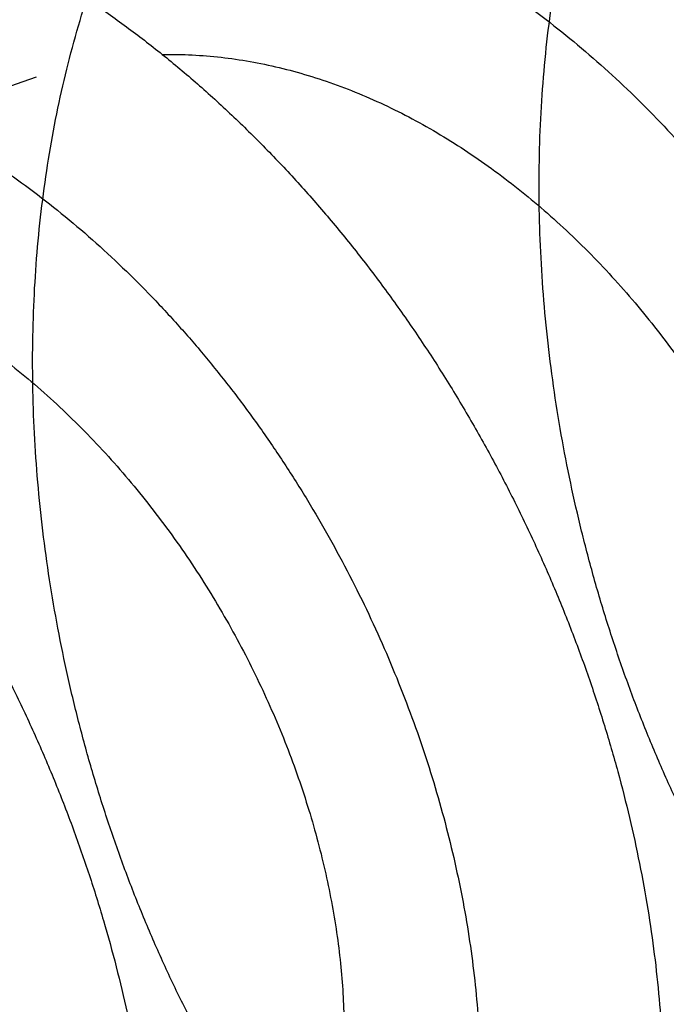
# Model space of a CAD drawing. Header units: millimetres. Extents: x 160 to 318, y 73 to 291.
# Tile 41 of 129: x 200.999 to 201.197, y 123.253 to 123.555. Entities that reach past the tile are written whole.
import ezdxf

# ---------------------------------------------------------------- set-up
doc = ezdxf.new("R2010")
doc.units = ezdxf.units.MM
doc.header["$LTSCALE"] = 30.734
doc.layers.get('0').update_dxf_attribs({"linetype": 'CONTINUOUS'})

msp = doc.modelspace()

# ---------------------------------------------------------------- linework, layer by layer
at = {"color": 7, "linetype": 'Continuous'}
msp.add_line((200.8905731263, 123.4979413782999), (201.0037102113, 123.5373778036), dxfattribs=at)
for points, knots in [([(201.2288853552, 123.710432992), (201.232071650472, 123.7099751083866), (201.2392410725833, 123.7087687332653), (201.250353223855, 123.7062957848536), (201.2622281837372, 123.702945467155), (201.2740869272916, 123.6988947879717), (201.2859002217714, 123.6941561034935), (201.2976443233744, 123.6887414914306), (201.3092903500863, 123.6826669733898), (201.3208149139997, 123.6759476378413), (201.3321898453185, 123.6686029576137), (201.3433922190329, 123.660650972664), (201.3543949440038, 123.6521143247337), (201.3651756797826, 123.6430139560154), (201.3757087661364, 123.6333753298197), (201.385972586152, 123.623222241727), (201.3959432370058, 123.6125825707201), (201.4055999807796, 123.60148291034), (201.4149209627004, 123.5899530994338), (201.4238864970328, 123.5780224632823), (201.4324770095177, 123.5657223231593), (201.4406740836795, 123.5530846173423), (201.4484605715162, 123.5401417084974), (201.4558196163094, 123.5269278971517), (201.4627365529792, 123.5134762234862), (201.4691963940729, 123.4998229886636), (201.4751869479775, 123.4860016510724), (201.48069539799, 123.4720500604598), (201.4857120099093, 123.4580018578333), (201.49022639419, 123.4438959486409), (201.4942312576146, 123.4297659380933), (201.4977188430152, 123.4156512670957), (201.500684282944, 123.4015852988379), (201.5031226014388, 123.3876074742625), (201.5050313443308, 123.3737507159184), (201.5064084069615, 123.360053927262), (201.5072537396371, 123.3465493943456), (201.5075681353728, 123.3332749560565), (201.5073539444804, 123.3202620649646), (201.5066148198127, 123.3075469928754), (201.5053555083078, 123.295160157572), (201.5035824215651, 123.2831358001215), (201.50130269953, 123.2715030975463), (201.49852534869, 123.2602938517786), (201.4952598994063, 123.2495357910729), (201.4915177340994, 123.2392579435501), (201.4873107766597, 123.2294863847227), (201.4826525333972, 123.2202471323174), (201.4775573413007, 123.211564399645), (201.472040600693, 123.2034610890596), (201.466119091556, 123.1959592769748), (201.4598099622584, 123.1890787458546), (201.4531324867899, 123.1828390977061), (201.4461055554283, 123.1772569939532), (201.4387509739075, 123.1723490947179), (201.4310893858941, 123.1681287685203), (201.4231450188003, 123.1646091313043), (201.4149401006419, 123.1617999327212), (201.4065008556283, 123.1597101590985), (201.3978506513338, 123.1583456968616), (201.3890170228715, 123.1577111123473), (201.3800239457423, 123.1578084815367), (201.3708996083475, 123.1586380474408), (201.3616682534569, 123.1601983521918), (201.3523582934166, 123.1624856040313), (201.3429941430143, 123.1654950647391), (201.3336041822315, 123.1692191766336), (201.3242130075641, 123.1736500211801), (201.3148487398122, 123.1787764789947), (201.3055361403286, 123.1845874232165), (201.2963027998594, 123.1910683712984), (201.2871735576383, 123.1982049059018), (201.2781751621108, 123.2059794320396), (201.2693323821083, 123.2143741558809), (201.2606708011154, 123.2233686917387), (201.2522149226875, 123.2329418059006), (201.2439888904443, 123.2430706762), (201.236016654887, 123.2537306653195), (201.2283207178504, 123.2648968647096), (201.2209241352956, 123.2765413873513), (201.2138476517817, 123.2886375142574), (201.2071130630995, 123.3011543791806), (201.2007392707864, 123.3140636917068), (201.194746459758, 123.3273319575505), (201.1891516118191, 123.3409295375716), (201.1839729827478, 123.3548207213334), (201.1792255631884, 123.3689747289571), (201.1749254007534, 123.3833540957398), (201.1710854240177, 123.3979270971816), (201.1677192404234, 123.4126550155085), (201.1648376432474, 123.4275053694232), (201.162451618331, 123.4424387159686), (201.1605697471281, 123.4574220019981), (201.1592002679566, 123.4724156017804), (201.1583494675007, 123.4873860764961), (201.1580227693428, 123.5022941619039), (201.1582240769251, 123.5171062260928), (201.1589559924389, 123.531783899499), (201.1602199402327, 123.5462935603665), (201.1620157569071, 123.5605982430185), (201.1643422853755, 123.5746645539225), (201.167196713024, 123.5884574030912), (201.1705751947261, 123.6019438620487), (201.1744724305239, 123.6150911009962), (201.1788817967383, 123.6278669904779), (201.1837956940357, 123.6402412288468), (201.1892046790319, 123.6521829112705), (201.1950990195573, 123.6636643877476), (201.2014664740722, 123.6746564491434), (201.2082953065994, 123.6851341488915), (201.2155705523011, 123.6950704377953), (201.223278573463, 123.7044431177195), (201.2314017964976, 123.7132277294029), (201.2399247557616, 123.721404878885), (201.2488274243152, 123.7289530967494), (201.2580925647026, 123.7358558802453), (201.2676979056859, 123.7420951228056), (201.2776245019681, 123.7476573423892), (201.2878481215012, 123.7525281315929), (201.2983482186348, 123.7566971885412), (201.3090989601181, 123.7601540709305), (201.320078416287, 123.7628918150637), (201.3312593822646, 123.7649040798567), (201.3407077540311, 123.7659714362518), (201.346415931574, 123.766338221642), (201.3483280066, 123.7664305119)], [0, 0, 0, 0, 0.0096570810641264, 0.0218014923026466, 0.0341334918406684, 0.0466539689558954, 0.0593781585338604, 0.0723014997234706, 0.085434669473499, 0.0987682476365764, 0.1123082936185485, 0.1260413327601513, 0.1399688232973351, 0.1540741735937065, 0.1683542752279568, 0.1827904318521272, 0.1973749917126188, 0.2120881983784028, 0.2269178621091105, 0.2418442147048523, 0.2568505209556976, 0.2719179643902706, 0.2870254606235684, 0.302155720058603, 0.3172840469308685, 0.3323947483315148, 0.3474604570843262, 0.3624670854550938, 0.3773855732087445, 0.3922034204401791, 0.4068908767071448, 0.4214370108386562, 0.4358124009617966, 0.4500076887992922, 0.463994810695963, 0.4777660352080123, 0.4912956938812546, 0.5045778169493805, 0.5175901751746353, 0.5303288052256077, 0.542775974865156, 0.5549301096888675, 0.5667790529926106, 0.5783241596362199, 0.589559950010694, 0.6004914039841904, 0.6111208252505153, 0.621457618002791, 0.6315128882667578, 0.641301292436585, 0.6508433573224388, 0.6601598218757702, 0.6692804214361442, 0.6782321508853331, 0.6870528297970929, 0.6957746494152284, 0.7044411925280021, 0.7130873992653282, 0.7217591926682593, 0.7304908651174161, 0.7393268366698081, 0.7482973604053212, 0.7574420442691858, 0.7667846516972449, 0.7763578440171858, 0.7861777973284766, 0.796269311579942, 0.8066410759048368, 0.8173099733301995, 0.8282780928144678, 0.8395547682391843, 0.8511367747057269, 0.8630263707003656, 0.8752164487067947, 0.8877026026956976, 0.9004752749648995, 0.9135237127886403, 0.9268371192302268, 0.9403990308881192, 0.9541980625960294, 0.9682129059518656, 0.9824319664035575, 0.9968300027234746, 1.011395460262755, 1.026100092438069, 1.04093253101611, 1.055862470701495, 1.070878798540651, 1.085950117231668, 1.101065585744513, 1.116193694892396, 1.13132386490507, 1.146425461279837, 1.16148815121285, 1.176483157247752, 1.191400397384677, 1.206213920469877, 1.220913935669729, 1.235478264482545, 1.249897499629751, 1.264154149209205, 1.278239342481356, 1.292141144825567, 1.305851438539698, 1.319364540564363, 1.332673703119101, 1.345779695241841, 1.358678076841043, 1.371375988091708, 1.383872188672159, 1.396180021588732, 1.408302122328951, 1.420257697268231, 1.432053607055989, 1.443714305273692, 1.455250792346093, 1.466691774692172, 1.478051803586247, 1.489362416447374, 1.50064064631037, 1.511919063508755, 1.523215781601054, 1.53456239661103, 1.545976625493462, 1.55171952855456, 1.55171952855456, 1.55171952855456, 1.55171952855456]), ([(201.3296350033, 123.1711329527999), (201.3281654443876, 123.1681951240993), (201.3250377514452, 123.1623767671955), (201.3198370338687, 123.1540275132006), (201.3141560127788, 123.1461618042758), (201.3080776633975, 123.13890656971), (201.301618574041, 123.1322798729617), (201.2947992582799, 123.1263015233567), (201.2876383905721, 123.1209870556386), (201.2801586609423, 123.1163527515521), (201.2723808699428, 123.1124111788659), (201.2643296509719, 123.1091746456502), (201.2560277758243, 123.1066522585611), (201.2475012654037, 123.1048519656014), (201.2387744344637, 123.1037790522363), (201.2298739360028, 123.1034370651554), (201.2208251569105, 123.1038274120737), (201.2116547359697, 123.1049495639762), (201.2023888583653, 123.1068011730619), (201.1930537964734, 123.1093780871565), (201.18367639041, 123.1126742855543), (201.174282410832, 123.1166823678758), (201.1648992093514, 123.1213926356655), (201.1555520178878, 123.1267946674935), (201.1462684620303, 123.1328750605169), (201.137073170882, 123.1396205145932), (201.127993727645, 123.1470139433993), (201.1190540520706, 123.1550392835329), (201.1102813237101, 123.1636758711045), (201.1016986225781, 123.1729049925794), (201.0933323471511, 123.1827026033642), (201.085204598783, 123.1930474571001), (201.077340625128, 123.2039124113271), (201.0697614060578, 123.2152738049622), (201.0624906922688, 123.2271017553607), (201.0555481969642, 123.2393703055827), (201.0489558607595, 123.2520472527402), (201.0427319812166, 123.2651044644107), (201.0368964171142, 123.2785078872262), (201.0314658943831, 123.2922273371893), (201.0264579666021, 123.3062274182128), (201.0218876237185, 123.3204760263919), (201.0177699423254, 123.3349369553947), (201.0141180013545, 123.3495763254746), (201.0109442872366, 123.3643576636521), (201.0082597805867, 123.3792454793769), (201.0060743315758, 123.3942035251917), (201.0043966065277, 123.4091949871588), (201.0032338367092, 123.4241842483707), (201.0025921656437, 123.439133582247), (201.0024762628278, 123.4540082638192), (201.0028895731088, 123.4687701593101), (201.003834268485, 123.4833856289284), (201.0053109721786, 123.4978166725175), (201.0073194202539, 123.5120309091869), (201.0098573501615, 123.5259910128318), (201.0129221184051, 123.5396660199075), (201.0165085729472, 123.5530198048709), (201.0206117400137, 123.5660229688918), (201.0252236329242, 123.578641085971), (201.0303369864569, 123.590846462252), (201.0359410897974, 123.6026068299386), (201.0420264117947, 123.6138963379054), (201.0485796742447, 123.6246852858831), (201.0555890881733, 123.6349498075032), (201.0630390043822, 123.6446631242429), (201.0709153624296, 123.6538035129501), (201.0792003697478, 123.6623474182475), (201.0878776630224, 123.6702754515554), (201.0969275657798, 123.6775675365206), (201.1063313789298, 123.6842068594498), (201.116067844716, 123.6901770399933), (201.1261159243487, 123.6954641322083), (201.1364531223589, 123.7000556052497), (201.1470561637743, 123.7039407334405), (201.1579016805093, 123.7071108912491), (201.1689644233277, 123.7095589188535), (201.1802204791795, 123.7112800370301), (201.1916430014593, 123.7122709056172), (201.2032077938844, 123.7125304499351), (201.2148868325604, 123.7120592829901), (201.2266558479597, 123.7108598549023), (201.2384860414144, 123.7089367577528), (201.2503532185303, 123.7062957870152), (201.2622281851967, 123.7029454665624), (201.274086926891, 123.6988947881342), (201.2859002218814, 123.6941561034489), (201.2976443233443, 123.6887414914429), (201.3092903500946, 123.6826669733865), (201.3208149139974, 123.6759476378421), (201.3321898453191, 123.6686029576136), (201.3433922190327, 123.660650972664), (201.3543949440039, 123.6521143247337), (201.3651756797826, 123.6430139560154), (201.3757087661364, 123.6333753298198), (201.3859725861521, 123.623222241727), (201.3959432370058, 123.6125825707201), (201.4055999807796, 123.60148291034), (201.4149209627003, 123.5899530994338), (201.4238864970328, 123.5780224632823), (201.4324770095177, 123.5657223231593), (201.4406740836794, 123.5530846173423), (201.4484605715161, 123.5401417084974), (201.4558196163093, 123.5269278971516), (201.4627365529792, 123.5134762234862), (201.4691963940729, 123.4998229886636), (201.4751869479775, 123.4860016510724), (201.48069539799, 123.4720500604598), (201.4857120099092, 123.4580018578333), (201.4902263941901, 123.4438959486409), (201.4942312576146, 123.4297659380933), (201.4977188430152, 123.4156512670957), (201.500684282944, 123.4015852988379), (201.5031226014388, 123.3876074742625), (201.5050313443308, 123.3737507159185), (201.5064084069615, 123.360053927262), (201.5072537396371, 123.3465493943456), (201.5075681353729, 123.3332749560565), (201.5073539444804, 123.3202620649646), (201.5066148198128, 123.3075469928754), (201.5053555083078, 123.295160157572), (201.503582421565, 123.2831358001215), (201.5013026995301, 123.2715030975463), (201.49852534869, 123.2602938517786), (201.4952598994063, 123.2495357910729), (201.4915177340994, 123.2392579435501), (201.4873107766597, 123.2294863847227), (201.4826525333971, 123.2202471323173), (201.4775573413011, 123.2115643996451), (201.4720406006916, 123.2034610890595), (201.466119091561, 123.1959592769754), (201.4598099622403, 123.1890787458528), (201.4531324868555, 123.1828390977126), (201.44610555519, 123.1772569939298), (201.4387509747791, 123.1723490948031), (201.4310893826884, 123.1681287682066), (201.4231450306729, 123.1646091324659), (201.4149400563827, 123.1617999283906), (201.4065010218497, 123.1597101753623), (201.3993112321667, 123.1585761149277), (201.3949504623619, 123.1581690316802), (201.3934863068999, 123.1580630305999)], [0, 0, 0, 0, 0.0098546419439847, 0.0198028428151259, 0.0294884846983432, 0.0389388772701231, 0.0481720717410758, 0.0572226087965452, 0.0661164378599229, 0.0748941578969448, 0.0835881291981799, 0.0922425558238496, 0.1008934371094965, 0.109585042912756, 0.1183535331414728, 0.1272393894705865, 0.1362757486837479, 0.1454960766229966, 0.1549284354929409, 0.164597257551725, 0.1745247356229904, 0.1847257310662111, 0.1952165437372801, 0.2060029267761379, 0.2170958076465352, 0.2284927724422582, 0.240200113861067, 0.2522083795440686, 0.2645199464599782, 0.2771194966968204, 0.2900060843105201, 0.3031596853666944, 0.3165764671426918, 0.3302328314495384, 0.3441223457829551, 0.3582189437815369, 0.3725137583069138, 0.3869793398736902, 0.4016044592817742, 0.4163613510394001, 0.4312364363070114, 0.446202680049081, 0.4612441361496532, 0.4763355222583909, 0.4914585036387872, 0.5065905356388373, 0.5217109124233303, 0.5368006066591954, 0.5518370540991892, 0.5668049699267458, 0.5816808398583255, 0.5964531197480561, 0.6110983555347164, 0.6256087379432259, 0.6399619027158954, 0.6541537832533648, 0.6681641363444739, 0.6819926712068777, 0.6956222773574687, 0.7090564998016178, 0.7222823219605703, 0.7353071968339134, 0.7481230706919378, 0.76074134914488, 0.7731596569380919, 0.7853932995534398, 0.7974460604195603, 0.809336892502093, 0.8210758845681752, 0.8326850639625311, 0.8441805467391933, 0.855586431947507, 0.8669241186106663, 0.8782183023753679, 0.8894944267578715, 0.900776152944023, 0.912091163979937, 0.923460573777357, 0.9349122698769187, 0.9464634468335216, 0.9581404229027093, 0.9699554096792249, 0.9819317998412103, 0.9940762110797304, 1.006408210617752, 1.018928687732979, 1.031652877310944, 1.044576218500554, 1.057709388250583, 1.07104296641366, 1.084583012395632, 1.098316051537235, 1.112243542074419, 1.12634889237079, 1.140628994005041, 1.155065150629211, 1.169649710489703, 1.184362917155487, 1.199192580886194, 1.214118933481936, 1.229125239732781, 1.244192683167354, 1.259300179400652, 1.274430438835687, 1.289558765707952, 1.304669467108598, 1.31973517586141, 1.334741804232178, 1.349660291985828, 1.364478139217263, 1.379165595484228, 1.39371172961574, 1.40808711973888, 1.422282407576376, 1.436269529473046, 1.450040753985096, 1.463570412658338, 1.476852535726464, 1.489864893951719, 1.502603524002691, 1.51505069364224, 1.527204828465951, 1.539053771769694, 1.550598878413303, 1.561834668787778, 1.572766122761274, 1.583395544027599, 1.593732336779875, 1.603787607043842, 1.613576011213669, 1.623118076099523, 1.632434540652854, 1.641555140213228, 1.650506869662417, 1.659327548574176, 1.668049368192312, 1.676715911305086, 1.685362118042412, 1.694033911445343, 1.7027655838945, 1.707169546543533, 1.707169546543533, 1.707169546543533, 1.707169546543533]), ([(201.0733234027, 123.6562076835), (201.0741314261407, 123.6560915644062), (201.0789087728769, 123.6553753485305), (201.0876664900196, 123.653741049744), (201.0995399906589, 123.6508152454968), (201.1114115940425, 123.6471835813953), (201.1232554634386, 123.6428561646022), (201.1350442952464, 123.6378454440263), (201.1467522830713, 123.6321649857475), (201.1583530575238, 123.6258303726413), (201.1698206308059, 123.6188587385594), (201.1811299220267, 123.6112684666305), (201.192255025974, 123.6030802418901), (201.2031723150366, 123.5943149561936), (201.2138563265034, 123.5849967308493), (201.224284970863, 123.5751487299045), (201.2344336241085, 123.5647982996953), (201.2442818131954, 123.5539706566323), (201.2538061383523, 123.5426960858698), (201.2629878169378, 123.5310016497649), (201.2718050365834, 123.5189202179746), (201.2802407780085, 123.5064805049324), (201.2882751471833, 123.4937175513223), (201.295892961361, 123.4806615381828), (201.3030765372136, 123.4673492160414), (201.3098126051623, 123.4538120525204), (201.3160859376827, 123.4400880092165), (201.3218852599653, 123.4262096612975), (201.3271979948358, 123.4122156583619), (201.3320149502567, 123.3981395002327), (201.3363263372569, 123.3840199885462), (201.3401251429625, 123.369891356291), (201.3434044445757, 123.3557920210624), (201.3461595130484, 123.3417567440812), (201.3483863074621, 123.3278230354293), (201.3500824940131, 123.3140259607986), (201.3512468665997, 123.3004016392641), (201.3518796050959, 123.2869851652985), (201.3519822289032, 123.2738108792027), (201.351557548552, 123.2609135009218), (201.3506096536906, 123.2483253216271), (201.349144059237, 123.2360802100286), (201.3471672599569, 123.2242082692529), (201.344687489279, 123.212742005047), (201.3417134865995, 123.2017092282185), (201.3382561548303, 123.1911406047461), (201.3343263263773, 123.1810615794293), (201.329937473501, 123.1715005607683), (201.3251023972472, 123.162480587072), (201.3198370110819, 123.1540274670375), (201.3141560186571, 123.1461618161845), (201.3080776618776, 123.1389065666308), (201.3016185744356, 123.1322798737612), (201.2947992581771, 123.1263015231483), (201.287638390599, 123.1209870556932), (201.2801586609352, 123.1163527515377), (201.2723808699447, 123.1124111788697), (201.2643296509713, 123.1091746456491), (201.2560277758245, 123.1066522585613), (201.2475012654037, 123.1048519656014), (201.2387744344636, 123.1037790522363), (201.2298739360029, 123.1034370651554), (201.2208251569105, 123.1038274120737), (201.2116547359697, 123.1049495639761), (201.2023888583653, 123.1068011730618), (201.1930537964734, 123.1093780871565), (201.18367639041, 123.1126742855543), (201.174282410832, 123.1166823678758), (201.1648992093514, 123.1213926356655), (201.1555520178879, 123.1267946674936), (201.1462684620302, 123.1328750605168), (201.137073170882, 123.1396205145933), (201.127993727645, 123.1470139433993), (201.1190540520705, 123.1550392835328), (201.1102813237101, 123.1636758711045), (201.1016986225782, 123.1729049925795), (201.0933323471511, 123.1827026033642), (201.0852045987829, 123.1930474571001), (201.077340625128, 123.2039124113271), (201.0697614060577, 123.2152738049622), (201.0624906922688, 123.2271017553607), (201.0555481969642, 123.2393703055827), (201.0489558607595, 123.2520472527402), (201.0427319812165, 123.2651044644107), (201.0368964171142, 123.2785078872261), (201.0314658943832, 123.2922273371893), (201.0264579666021, 123.3062274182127), (201.0218876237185, 123.3204760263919), (201.0177699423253, 123.3349369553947), (201.0141180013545, 123.3495763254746), (201.0109442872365, 123.3643576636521), (201.0082597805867, 123.3792454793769), (201.0060743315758, 123.3942035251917), (201.0043966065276, 123.4091949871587), (201.0032338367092, 123.4241842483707), (201.0025921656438, 123.439133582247), (201.0024762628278, 123.4540082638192), (201.0028895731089, 123.4687701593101), (201.0038342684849, 123.4833856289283), (201.0053109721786, 123.4978166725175), (201.0073194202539, 123.5120309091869), (201.0098573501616, 123.5259910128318), (201.0129221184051, 123.5396660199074), (201.0165085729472, 123.5530198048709), (201.0206117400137, 123.5660229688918), (201.0252236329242, 123.578641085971), (201.0303369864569, 123.590846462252), (201.0359410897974, 123.6026068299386), (201.0420264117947, 123.6138963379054), (201.0485796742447, 123.6246852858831), (201.0555890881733, 123.6349498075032), (201.0630390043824, 123.644663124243), (201.0709153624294, 123.65380351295), (201.0792003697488, 123.6623474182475), (201.0878776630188, 123.6702754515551), (201.0969275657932, 123.677567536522), (201.1063313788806, 123.6842068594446), (201.1160678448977, 123.6901770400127), (201.1261159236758, 123.6954641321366), (201.1364531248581, 123.700055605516), (201.1470561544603, 123.703940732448), (201.1579017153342, 123.70711089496), (201.1689642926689, 123.7095589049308), (201.1783293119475, 123.7109908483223), (201.1839949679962, 123.711575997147), (201.185892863, 123.7117411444)], [0, 0, 0, 0, 0.0024489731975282, 0.0144920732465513, 0.0267094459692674, 0.0391165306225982, 0.0517175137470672, 0.0645211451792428, 0.0775286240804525, 0.0907416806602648, 0.1041592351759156, 0.1177760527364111, 0.131589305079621, 0.1455873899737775, 0.1597659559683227, 0.1741078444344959, 0.1886073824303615, 0.2032427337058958, 0.2180070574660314, 0.2328747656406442, 0.2478379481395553, 0.262868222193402, 0.2779566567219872, 0.2930730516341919, 0.308207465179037, 0.3233288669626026, 0.3384262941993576, 0.3534688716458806, 0.3684446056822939, 0.3833237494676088, 0.3980932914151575, 0.4127255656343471, 0.4272066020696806, 0.4415117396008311, 0.4556261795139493, 0.4695291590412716, 0.4832052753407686, 0.4966384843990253, 0.5098132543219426, 0.52271879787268, 0.535340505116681, 0.547673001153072, 0.5597038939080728, 0.5714334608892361, 0.5828528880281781, 0.5939684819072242, 0.6047763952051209, 0.6152894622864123, 0.6255101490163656, 0.6354583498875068, 0.6451439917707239, 0.6545943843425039, 0.6638275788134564, 0.6728781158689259, 0.6817719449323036, 0.6905496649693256, 0.6992436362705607, 0.7078980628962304, 0.7165489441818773, 0.7252405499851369, 0.7340090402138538, 0.7428948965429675, 0.7519312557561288, 0.7611515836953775, 0.7705839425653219, 0.7802527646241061, 0.7901802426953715, 0.800381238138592, 0.810872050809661, 0.8216584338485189, 0.8327513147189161, 0.8441482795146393, 0.8558556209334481, 0.8678638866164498, 0.8801754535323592, 0.8927750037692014, 0.9056615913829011, 0.9188151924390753, 0.9322319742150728, 0.9458883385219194, 0.9597778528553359, 0.9738744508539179, 0.9881692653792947, 1.002634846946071, 1.017259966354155, 1.032016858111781, 1.046891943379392, 1.061858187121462, 1.076899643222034, 1.091991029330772, 1.107114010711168, 1.122246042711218, 1.137366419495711, 1.152456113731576, 1.16749256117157, 1.182460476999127, 1.197336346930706, 1.212108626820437, 1.226753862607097, 1.241264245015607, 1.255617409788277, 1.269809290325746, 1.283819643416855, 1.297648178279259, 1.31127778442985, 1.324712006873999, 1.337937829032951, 1.350962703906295, 1.363778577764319, 1.376396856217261, 1.388815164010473, 1.401048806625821, 1.413101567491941, 1.424992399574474, 1.436731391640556, 1.448340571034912, 1.459836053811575, 1.471241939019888, 1.482579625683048, 1.493873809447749, 1.505149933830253, 1.516431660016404, 1.527746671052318, 1.539116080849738, 1.544831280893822, 1.544831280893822, 1.544831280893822, 1.544831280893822]), ([(201.0178803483, 123.6559833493), (201.0216319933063, 123.6565829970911), (201.0292077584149, 123.6575390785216), (201.0406893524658, 123.658237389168), (201.052303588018, 123.6582044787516), (201.0640213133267, 123.6574416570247), (201.075818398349, 123.6559520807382), (201.0876662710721, 123.6537410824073), (201.0995400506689, 123.6508152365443), (201.111411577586, 123.6471835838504), (201.1232554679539, 123.6428561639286), (201.1350442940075, 123.6378454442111), (201.1467522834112, 123.6321649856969), (201.1583530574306, 123.6258303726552), (201.1698206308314, 123.6188587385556), (201.1811299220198, 123.6112684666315), (201.1922550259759, 123.6030802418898), (201.2031723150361, 123.5943149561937), (201.2138563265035, 123.5849967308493), (201.2242849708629, 123.5751487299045), (201.2344336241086, 123.5647982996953), (201.2442818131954, 123.5539706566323), (201.2538061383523, 123.5426960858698), (201.2629878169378, 123.5310016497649), (201.2718050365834, 123.5189202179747), (201.2802407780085, 123.5064805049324), (201.2882751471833, 123.4937175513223), (201.295892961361, 123.4806615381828), (201.3030765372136, 123.4673492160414), (201.3098126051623, 123.4538120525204), (201.3160859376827, 123.4400880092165), (201.3218852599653, 123.4262096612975), (201.3271979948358, 123.4122156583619), (201.3320149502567, 123.3981395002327), (201.3363263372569, 123.3840199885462), (201.3401251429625, 123.369891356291), (201.3434044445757, 123.3557920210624), (201.3461595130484, 123.3417567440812), (201.3483863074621, 123.3278230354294), (201.3500824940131, 123.3140259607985), (201.3512468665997, 123.3004016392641), (201.3518796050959, 123.2869851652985), (201.3519822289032, 123.2738108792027), (201.351557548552, 123.2609135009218), (201.3506096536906, 123.2483253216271), (201.349144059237, 123.2360802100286), (201.3471672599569, 123.2242082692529), (201.344687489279, 123.212742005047), (201.3417134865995, 123.2017092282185), (201.3382561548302, 123.1911406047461), (201.3343263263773, 123.1810615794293), (201.3299374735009, 123.1715005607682), (201.3251023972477, 123.162480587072), (201.3198370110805, 123.1540274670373), (201.3141560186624, 123.1461618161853), (201.3080776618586, 123.138906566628), (201.3016185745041, 123.1322798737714), (201.2947992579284, 123.1263015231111), (201.2876383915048, 123.1209870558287), (201.2801586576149, 123.1163527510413), (201.2723808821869, 123.1124111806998), (201.2643296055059, 123.1091746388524), (201.2560279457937, 123.1066522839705), (201.2489360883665, 123.1051549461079), (201.2446250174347, 123.1045302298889), (201.2431783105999, 123.1043516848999)], [0, 0, 0, 0, 0.011397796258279, 0.0228883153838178, 0.0344859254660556, 0.0462173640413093, 0.0580938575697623, 0.0701369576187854, 0.0823543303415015, 0.0947614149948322, 0.1073623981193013, 0.1201660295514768, 0.1331735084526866, 0.1463865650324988, 0.1598041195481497, 0.1734209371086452, 0.1872341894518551, 0.2012322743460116, 0.2154108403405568, 0.22975272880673, 0.2442522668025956, 0.2588876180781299, 0.2736519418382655, 0.2885196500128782, 0.3034828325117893, 0.3185131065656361, 0.3336015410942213, 0.348717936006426, 0.3638523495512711, 0.3789737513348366, 0.3940711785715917, 0.4091137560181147, 0.424089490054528, 0.4389686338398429, 0.4537381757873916, 0.4683704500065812, 0.4828514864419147, 0.4971566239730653, 0.5112710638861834, 0.5251740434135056, 0.5388501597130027, 0.5522833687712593, 0.5654581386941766, 0.578363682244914, 0.590985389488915, 0.6033178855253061, 0.6153487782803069, 0.6270783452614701, 0.6384977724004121, 0.6496133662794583, 0.6604212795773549, 0.6709343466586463, 0.6811550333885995, 0.6911032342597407, 0.700788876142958, 0.7102392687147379, 0.7194724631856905, 0.72852300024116, 0.7374168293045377, 0.7461945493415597, 0.7548885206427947, 0.7635429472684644, 0.7721938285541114, 0.780885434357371, 0.7852584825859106, 0.7852584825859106, 0.7852584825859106, 0.7852584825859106]), ([(201.1724986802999, 123.6556752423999), (201.1741942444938, 123.6558600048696), (201.1793108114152, 123.6563313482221), (201.1879147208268, 123.6566944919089), (201.1983255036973, 123.6564591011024), (201.2088221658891, 123.6555556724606), (201.2193770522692, 123.6539883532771), (201.229966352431, 123.6517627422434), (201.2405628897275, 123.6488868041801), (201.2511423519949, 123.645369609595), (201.2616781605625, 123.6412226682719), (201.2721457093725, 123.6364585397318), (201.2825193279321, 123.6310919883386), (201.2927742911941, 123.6251390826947), (201.3028861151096, 123.6186175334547), (201.3128302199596, 123.6115468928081), (201.3225835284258, 123.6039475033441), (201.3321219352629, 123.5958422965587), (201.3414239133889, 123.5872539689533), (201.3504662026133, 123.5782086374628), (201.3592289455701, 123.5687310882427), (201.3676900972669, 123.5588503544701), (201.3758315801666, 123.5485930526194), (201.3836329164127, 123.537990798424), (201.3910779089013, 123.5270717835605), (201.398147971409, 123.5158698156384), (201.4048288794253, 123.5044144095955), (201.4111042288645, 123.4927411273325), (201.4169618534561, 123.480880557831), (201.4223877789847, 123.468869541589), (201.4273719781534, 123.4567394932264), (201.4319031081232, 123.4445280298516), (201.4359733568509, 123.4322671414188), (201.4395741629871, 123.4199947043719), (201.4427000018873, 123.4077430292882), (201.4453451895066, 123.3955497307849), (201.4475065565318, 123.3834471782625), (201.4491813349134, 123.3714722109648), (201.4503687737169, 123.3596569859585), (201.451069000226, 123.3480370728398), (201.4512837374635, 123.3366441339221), (201.4510159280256, 123.3255120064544), (201.4502698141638, 123.3146715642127), (201.4490510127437, 123.3041544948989), (201.4473663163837, 123.2939905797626), (201.4452238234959, 123.2842090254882), (201.4426328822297, 123.2748381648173), (201.4396038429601, 123.265904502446), (201.4361485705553, 123.2574345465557), (201.4322794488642, 123.2494520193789), (201.4280107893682, 123.2419812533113), (201.4233568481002, 123.2350431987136), (201.4183343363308, 123.2286597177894), (201.4129593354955, 123.2228490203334), (201.4072509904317, 123.2176302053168), (201.4012272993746, 123.2130186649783), (201.3949099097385, 123.2090302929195), (201.3883188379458, 123.2056773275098), (201.3814780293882, 123.2029717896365), (201.3744095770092, 123.2009222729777), (201.3683651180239, 123.1997700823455), (201.3646910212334, 123.1993295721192), (201.3634574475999, 123.1992099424)], [0, 0, 0, 0, 0.0051168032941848, 0.0154119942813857, 0.0258147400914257, 0.0363362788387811, 0.0469977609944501, 0.0578070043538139, 0.0687795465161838, 0.0799196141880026, 0.0912365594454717, 0.1027312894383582, 0.1144066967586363, 0.126260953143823, 0.1382904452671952, 0.1504912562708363, 0.1628536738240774, 0.1753720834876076, 0.1880313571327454, 0.2008244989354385, 0.2137317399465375, 0.226744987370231, 0.2398406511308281, 0.2530097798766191, 0.2662258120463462, 0.2794791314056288, 0.2927410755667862, 0.3060015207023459, 0.3192305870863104, 0.3324177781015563, 0.3455328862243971, 0.3585651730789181, 0.3714849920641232, 0.3842815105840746, 0.3969265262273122, 0.4094092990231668, 0.4217039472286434, 0.4338000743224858, 0.4456749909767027, 0.4573189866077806, 0.4687134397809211, 0.4798497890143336, 0.4907143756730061, 0.5013004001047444, 0.5116000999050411, 0.521609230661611, 0.5313268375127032, 0.54075243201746, 0.5498925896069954, 0.558752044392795, 0.5673455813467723, 0.5756845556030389, 0.5837925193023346, 0.5916884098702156, 0.5994045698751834, 0.606967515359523, 0.6144172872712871, 0.621786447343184, 0.6291200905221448, 0.6364536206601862, 0.6438332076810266, 0.6475512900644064, 0.6475512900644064, 0.6475512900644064, 0.6475512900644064]), ([(200.8556163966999, 123.6005511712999), (200.8593281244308, 123.6012960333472), (200.8668282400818, 123.6025440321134), (200.8782192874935, 123.6036810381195), (200.8897577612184, 123.6040868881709), (200.9014160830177, 123.6037617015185), (200.9131692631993, 123.602707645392), (200.924989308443, 123.6009288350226), (200.9368513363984, 123.5984308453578), (200.9487267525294, 123.5952216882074), (200.9605910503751, 123.5913101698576), (200.9724153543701, 123.5867081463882), (200.984175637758, 123.5814274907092), (200.9958431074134, 123.575483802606), (201.0073943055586, 123.5688918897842), (201.0188008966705, 123.5616709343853), (201.0300400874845, 123.5538385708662), (201.0410843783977, 123.5454173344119), (201.0519117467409, 123.536427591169), (201.0624958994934, 123.5268949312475), (201.0728157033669, 123.5168423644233), (201.0828464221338, 123.5062981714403), (201.0925679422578, 123.4952879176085), (201.101957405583, 123.4838421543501), (201.1109958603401, 123.4719889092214), (201.1196626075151, 123.4597605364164), (201.1279400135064, 123.4471874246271), (201.1358097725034, 123.4343032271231), (201.1432557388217, 123.4211405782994), (201.1502621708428, 123.4077339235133), (201.1568146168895, 123.3941179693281), (201.1628999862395, 123.3803275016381), (201.1685057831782, 123.3663989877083), (201.1736215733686, 123.3523671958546), (201.1782370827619, 123.3382699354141), (201.1823444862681, 123.3241417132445), (201.185935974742, 123.3100211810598), (201.1890062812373, 123.2959423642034), (201.1915502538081, 123.281944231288), (201.1935651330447, 123.2680601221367), (201.1950485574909, 123.2543287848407), (201.196000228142, 123.2407826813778), (201.1964206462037, 123.2274598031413), (201.1963119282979, 123.2143915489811), (201.195677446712, 123.2016146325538), (201.194521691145, 123.1891592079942), (201.1928508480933, 123.1770602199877), (201.1906717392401, 123.1653463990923), (201.1879932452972, 123.1540504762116), (201.1848244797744, 123.1431995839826), (201.181176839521, 123.1328238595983), (201.1770616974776, 123.1229486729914), (201.1724927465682, 123.1136012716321), (201.1674836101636, 123.1048051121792), (201.162050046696, 123.0965843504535), (201.1562079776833, 123.0889603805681), (201.1499750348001, 123.0819541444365), (201.1433695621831, 123.0755847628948), (201.1364109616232, 123.069869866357), (201.1291201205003, 123.0648258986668), (201.1215181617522, 123.0604670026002), (201.1136284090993, 123.056806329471), (201.1054738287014, 123.0538543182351), (201.0984871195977, 123.0519948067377), (201.0942305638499, 123.051152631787), (201.0928025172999, 123.0509016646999)], [0, 0, 0, 0, 0.0113571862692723, 0.0227902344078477, 0.0343200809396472, 0.0459702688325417, 0.0577562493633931, 0.069699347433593, 0.0818088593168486, 0.0941029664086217, 0.1065846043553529, 0.119268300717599, 0.1321508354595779, 0.1452428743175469, 0.1585355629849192, 0.1720356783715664, 0.1857294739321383, 0.199619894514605, 0.2136891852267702, 0.2279365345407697, 0.2423411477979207, 0.2568985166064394, 0.2715858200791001, 0.2863948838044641, 0.3013018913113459, 0.3162950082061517, 0.3313504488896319, 0.3464527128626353, 0.3615790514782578, 0.3767102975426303, 0.3918256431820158, 0.4069024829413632, 0.4219224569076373, 0.4368603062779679, 0.4517001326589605, 0.4664150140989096, 0.4809914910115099, 0.4954020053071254, 0.5096355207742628, 0.5236648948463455, 0.537481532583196, 0.551059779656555, 0.5643935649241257, 0.577459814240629, 0.5902551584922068, 0.6027602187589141, 0.6149746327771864, 0.6268838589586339, 0.6384909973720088, 0.6497875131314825, 0.6607805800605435, 0.6714688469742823, 0.6818642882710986, 0.6919738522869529, 0.7018150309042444, 0.7114039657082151, 0.7207641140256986, 0.7299211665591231, 0.7389043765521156, 0.7477482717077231, 0.7564868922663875, 0.7651613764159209, 0.7738082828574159, 0.7824719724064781, 0.786821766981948, 0.786821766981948, 0.786821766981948, 0.786821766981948]), ([(201.0124981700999, 123.6009008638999), (201.0141820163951, 123.6011344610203), (201.0192641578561, 123.6017527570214), (201.0278192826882, 123.6023613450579), (201.038185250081, 123.6024196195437), (201.0486476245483, 123.601808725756), (201.0591800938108, 123.6005318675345), (201.069757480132, 123.5985940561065), (201.0803541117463, 123.5960021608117), (201.0909440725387, 123.592764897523), (201.1015023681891, 123.5888924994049), (201.1120026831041, 123.5843974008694), (201.1224208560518, 123.5792929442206), (201.1327305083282, 123.5735952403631), (201.1429084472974, 123.5673205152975), (201.1529285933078, 123.560488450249), (201.1627688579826, 123.55311794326), (201.1724038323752, 123.5452320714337), (201.1818126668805, 123.5368521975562), (201.1909709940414, 123.5280045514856), (201.1998593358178, 123.5187127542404), (201.2084547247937, 123.5090058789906), (201.2167391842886, 123.4989095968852), (201.2246914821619, 123.4884554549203), (201.2322952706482, 123.4776709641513), (201.2395313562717, 123.4665897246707), (201.2463851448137, 123.455240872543), (201.2528397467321, 123.4436595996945), (201.2588824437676, 123.4318764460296), (201.2644988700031, 123.4199277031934), (201.2696783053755, 123.4078450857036), (201.274409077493, 123.39566547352), (201.2786825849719, 123.38342151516), (201.2824899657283, 123.3711501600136), (201.2858248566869, 123.3588847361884), (201.2886812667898, 123.346661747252), (201.2910551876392, 123.3345149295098), (201.2929435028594, 123.3224798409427), (201.2943446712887, 123.3105903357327), (201.2952583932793, 123.2988805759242), (201.2956857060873, 123.2873841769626), (201.2956290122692, 123.2761335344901), (201.2950920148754, 123.2651615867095), (201.2940796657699, 123.2544986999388), (201.292598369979, 123.2441766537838), (201.2906554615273, 123.2342236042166), (201.2882600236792, 123.2246696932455), (201.2854215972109, 123.2155407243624), (201.2821518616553, 123.2068647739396), (201.278462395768, 123.198665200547), (201.2743673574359, 123.1909676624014), (201.2698802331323, 123.183793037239), (201.2650175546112, 123.1771642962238), (201.2597946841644, 123.1710998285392), (201.2542304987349, 123.165619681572), (201.2483423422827, 123.1607396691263), (201.2421514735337, 123.1564765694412), (201.2356773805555, 123.1528432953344), (201.2289435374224, 123.1498527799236), (201.2219717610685, 123.1475145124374), (201.2159952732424, 123.146119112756), (201.2123559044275, 123.1455328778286), (201.2111341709, 123.1453646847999)], [0, 0, 0, 0, 0.005099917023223, 0.015356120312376, 0.025710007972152, 0.036177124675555, 0.0467756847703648, 0.0575187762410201, 0.0684182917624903, 0.0794845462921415, 0.0907226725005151, 0.1021400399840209, 0.1137351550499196, 0.1255124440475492, 0.1374642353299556, 0.149592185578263, 0.1618830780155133, 0.1743360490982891, 0.1869330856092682, 0.1996710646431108, 0.2125279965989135, 0.2254987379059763, 0.238558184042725, 0.2516993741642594, 0.2648949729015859, 0.2781363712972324, 0.2913948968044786, 0.304660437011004, 0.3179038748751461, 0.3311137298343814, 0.34426132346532, 0.3573339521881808, 0.3703042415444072, 0.3831584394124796, 0.3958713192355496, 0.4084283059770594, 0.4208071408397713, 0.4329927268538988, 0.444966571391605, 0.456713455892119, 0.4682193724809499, 0.4794697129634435, 0.4904554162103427, 0.5011636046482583, 0.5115905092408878, 0.5217262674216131, 0.5315728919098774, 0.5411249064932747, 0.550390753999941, 0.5593707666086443, 0.5680805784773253, 0.576527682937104, 0.5847356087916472, 0.5927200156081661, 0.6005126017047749, 0.6081373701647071, 0.6156334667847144, 0.6230320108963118, 0.6303773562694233, 0.6377048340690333, 0.645060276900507, 0.6487600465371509, 0.6487600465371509, 0.6487600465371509, 0.6487600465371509]), ([(200.8629493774, 123.0084673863), (200.8626941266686, 123.007957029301), (200.8609051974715, 123.0044254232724), (200.8573927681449, 122.9980685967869), (200.8520431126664, 122.9897314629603), (200.8462811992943, 122.9819861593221), (200.8401252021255, 122.9748550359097), (200.8335925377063, 122.9683566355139), (200.8267031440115, 122.9625096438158), (200.8194768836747, 122.9573301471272), (200.8119354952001, 122.952833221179), (200.8041013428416, 122.9490319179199), (200.7959977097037, 122.9459373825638), (200.7876492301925, 122.9435589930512), (200.7790802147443, 122.9419037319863), (200.7703169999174, 122.9409768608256), (200.7613843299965, 122.9407812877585), (200.7523096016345, 122.9413180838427), (200.7431175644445, 122.9425864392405), (200.7338362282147, 122.9445833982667), (200.7244901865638, 122.9473048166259), (200.7151078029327, 122.9507438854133), (200.7057135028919, 122.9548933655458), (200.6963357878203, 122.9597427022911), (200.6869989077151, 122.965281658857), (200.6777312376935, 122.9714960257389), (200.6685567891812, 122.9783725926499), (200.6595034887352, 122.9858936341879), (200.6505949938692, 122.994042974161), (200.6418584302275, 123.0027995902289), (200.6333169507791, 123.0121443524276), (200.6249965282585, 123.0220532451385), (200.6169196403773, 123.0325042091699), (200.6091107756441, 123.0434706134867), (200.6015915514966, 123.0549275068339), (200.5943846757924, 123.0668460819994), (200.5875107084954, 123.0791985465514), (200.5809903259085, 123.0919544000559), (200.5748428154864, 123.1050830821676), (200.5690866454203, 123.1185528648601), (200.563739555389, 123.1323306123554), (200.558817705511, 123.1463837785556), (200.5543369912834, 123.1606769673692), (200.5503112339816, 123.1751771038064), (200.5467541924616, 123.1898469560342), (200.5436773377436, 123.2046531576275), (200.5410920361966, 123.2195571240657), (200.5390073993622, 123.234525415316), (200.5374321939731, 123.2495186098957), (200.5363731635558, 123.2645033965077), (200.5358363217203, 123.2794400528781), (200.5358260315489, 123.2942955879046), (200.5363454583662, 123.3090305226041), (200.5373965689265, 123.3236123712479), (200.5389796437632, 123.3380024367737), (200.5410942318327, 123.3521689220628), (200.5437377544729, 123.366074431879), (200.5469073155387, 123.3796880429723), (200.5505975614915, 123.392974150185), (200.5548031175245, 123.4059028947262), (200.5595159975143, 123.4184409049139), (200.5647283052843, 123.4305595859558), (200.5704296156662, 123.4422281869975), (200.5766094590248, 123.4534195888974), (200.5832552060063, 123.4641059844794), (200.5903537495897, 123.4742619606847), (200.5978904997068, 123.4838628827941), (200.6058496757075, 123.492885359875), (200.6142149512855, 123.5013080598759), (200.6229679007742, 123.509110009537), (200.6320906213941, 123.5162732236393), (200.6415621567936, 123.5227795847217), (200.6513631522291, 123.5286144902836), (200.661470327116, 123.5337631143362), (200.6718630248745, 123.5382142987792), (200.682515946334, 123.5419568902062), (200.6934073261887, 123.5449832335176), (200.7045102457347, 123.5472861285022), (200.7158020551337, 123.5488614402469), (200.7272546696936, 123.5497060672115), (200.738844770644, 123.5498193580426), (200.7505435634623, 123.5492023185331), (200.7623272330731, 123.54785771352), (200.7741667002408, 123.5457905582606), (200.7860377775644, 123.5430069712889), (200.7979114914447, 123.5395158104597), (200.809763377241, 123.5353265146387), (200.8215649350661, 123.5304515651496), (200.8332915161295, 123.5249037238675), (200.8449154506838, 123.5186988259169), (200.8564120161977, 123.5118529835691), (200.8677547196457, 123.5043850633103), (200.8789189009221, 123.4963145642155), (200.8898795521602, 123.4876630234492), (200.9006122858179, 123.4784533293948), (200.9110938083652, 123.4687093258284), (200.9213003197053, 123.4584571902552), (200.9312103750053, 123.4477227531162), (200.9408011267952, 123.4365352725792), (200.950053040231, 123.4249223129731), (200.9589446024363, 123.4129159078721), (200.9674582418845, 123.4005451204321), (200.9755741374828, 123.3878443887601), (200.9832767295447, 123.3748440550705), (200.9905482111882, 123.3615805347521), (200.9973750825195, 123.3480852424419), (201.0037418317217, 123.3343960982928), (201.0096370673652, 123.3205453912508), (201.0150478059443, 123.3065720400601), (201.0199648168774, 123.2925090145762), (201.0243778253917, 123.2783957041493), (201.0282798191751, 123.2642655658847), (201.0316633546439, 123.2501579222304), (201.0345237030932, 123.2361065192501), (201.0368563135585, 123.2221500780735), (201.0386588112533, 123.208322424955), (201.0399295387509, 123.1946611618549), (201.0406685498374, 123.1811999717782), (201.0408770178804, 123.1679748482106), (201.0405575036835, 123.1550190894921), (201.0397138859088, 123.1423666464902), (201.0383513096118, 123.130050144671), (201.0364761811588, 123.1181011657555), (201.0340962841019, 123.1065512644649), (201.0312203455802, 123.095429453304), (201.0278587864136, 123.0847657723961), (201.0240224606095, 123.0745866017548), (201.0197243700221, 123.0649200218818), (201.0149773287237, 123.0557897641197), (201.0097968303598, 123.0472215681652), (201.0041975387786, 123.0392365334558), (200.9981973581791, 123.0318577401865), (200.991812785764, 123.0251036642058), (200.9850640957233, 123.0189944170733), (200.977969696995, 123.0135457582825), (200.9705521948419, 123.0087744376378), (200.9628319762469, 123.0046932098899), (200.9548337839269, 123.0013149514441), (200.9465798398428, 122.9986489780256), (200.9380965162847, 122.9967038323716), (200.929407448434, 122.9954850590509), (200.9205398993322, 122.9949967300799), (200.9115184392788, 122.9952405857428), (200.9023705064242, 122.9962164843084), (200.8931215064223, 122.9979224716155), (200.885402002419, 122.9999363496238), (200.8807857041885, 123.0013992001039), (200.8792357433, 123.0019191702)], [0, 0, 0, 0, 0.0017118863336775, 0.0118765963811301, 0.0217710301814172, 0.0314078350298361, 0.0408126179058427, 0.0500071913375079, 0.0590233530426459, 0.067891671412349, 0.0766488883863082, 0.0853326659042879, 0.093982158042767, 0.1026391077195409, 0.1113417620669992, 0.1201320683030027, 0.1290439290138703, 0.138115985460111, 0.1473751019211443, 0.1568542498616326, 0.1665718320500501, 0.1765540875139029, 0.1868107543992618, 0.1973612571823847, 0.2082073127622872, 0.2193619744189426, 0.2308200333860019, 0.2425887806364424, 0.2546573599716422, 0.2670278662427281, 0.2796851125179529, 0.2926264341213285, 0.3058336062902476, 0.3192994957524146, 0.3330040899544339, 0.346935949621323, 0.3610744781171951, 0.3754039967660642, 0.3899044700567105, 0.4045560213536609, 0.4193400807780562, 0.4342330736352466, 0.4492182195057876, 0.4642690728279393, 0.4793707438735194, 0.4944948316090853, 0.5096283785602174, 0.5247419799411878, 0.5398246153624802, 0.554846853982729, 0.5697996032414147, 0.5846544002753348, 0.5994040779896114, 0.614022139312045, 0.628503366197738, 0.6428242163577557, 0.6569814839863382, 0.6709555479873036, 0.6847453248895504, 0.6983360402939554, 0.7117288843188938, 0.7249147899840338, 0.7378973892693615, 0.7506740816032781, 0.7632510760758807, 0.7756328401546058, 0.7878281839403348, 0.7998489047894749, 0.8117065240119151, 0.8234197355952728, 0.8350028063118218, 0.8464803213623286, 0.8578688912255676, 0.8691975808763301, 0.8804844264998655, 0.8917611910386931, 0.9030460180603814, 0.9143713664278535, 0.9257540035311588, 0.9372250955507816, 0.948798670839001, 0.9605028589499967, 0.9723479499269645, 0.9843576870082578, 0.9965381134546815, 1.008907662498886, 1.02146811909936, 1.034232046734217, 1.04719737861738, 1.060370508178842, 1.073746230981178, 1.087324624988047, 1.10109826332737, 1.115060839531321, 1.129203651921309, 1.143514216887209, 1.157983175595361, 1.172592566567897, 1.187332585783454, 1.202180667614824, 1.217126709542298, 1.232144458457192, 1.247223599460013, 1.262335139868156, 1.277468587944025, 1.292593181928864, 1.307698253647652, 1.322752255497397, 1.337744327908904, 1.352643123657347, 1.367437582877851, 1.382097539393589, 1.396611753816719, 1.410952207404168, 1.425107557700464, 1.439052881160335, 1.452776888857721, 1.466258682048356, 1.479487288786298, 1.49244675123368, 1.505126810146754, 1.517517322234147, 1.529609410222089, 1.541399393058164, 1.552881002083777, 1.564057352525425, 1.574926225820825, 1.585497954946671, 1.595775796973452, 1.605777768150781, 1.615513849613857, 1.625010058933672, 1.634283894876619, 1.643369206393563, 1.652290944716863, 1.66108969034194, 1.669796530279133, 1.678456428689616, 1.687103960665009, 1.695785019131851, 1.704534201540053, 1.713394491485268, 1.722397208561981, 1.731579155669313, 1.740966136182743, 1.750586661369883, 1.755491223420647, 1.755491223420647, 1.755491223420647, 1.755491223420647]), ([(200.8475434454, 123.5450693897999), (200.8508599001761, 123.5457456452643), (200.8575631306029, 123.5468766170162), (200.8677469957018, 123.5478992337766), (200.8780636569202, 123.5482514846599), (200.888486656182, 123.5479337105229), (200.8989918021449, 123.5469483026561), (200.909552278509, 123.5452996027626), (200.9201439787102, 123.5429934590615), (200.9307395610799, 123.5400381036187), (200.9413153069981, 123.536442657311), (200.9518436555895, 123.5322191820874), (200.9623014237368, 123.5273798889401), (200.9726611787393, 123.5219405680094), (200.9829004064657, 123.5159163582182), (200.9929921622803, 123.5093266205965), (201.0029147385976, 123.5021892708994), (201.0126420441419, 123.4945270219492), (201.0221533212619, 123.4863604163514), (201.0314236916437, 123.477715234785), (201.0404334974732, 123.4686144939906), (201.049159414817, 123.4590866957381), (201.0575830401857, 123.4491571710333), (201.0656829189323, 123.4388567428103), (201.0734420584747, 123.4282128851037), (201.080841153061, 123.4172582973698), (201.0878647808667, 123.4060224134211), (201.0944960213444, 123.3945393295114), (201.1007211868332, 123.3828402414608), (201.1065259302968, 123.370960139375), (201.1118984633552, 123.3589317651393), (201.1168271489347, 123.3467904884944), (201.1213022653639, 123.3345703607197), (201.1253149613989, 123.3223066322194), (201.1288577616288, 123.3100343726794), (201.1319246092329, 123.2977882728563), (201.1345104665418, 123.285604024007), (201.1366120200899, 123.2735154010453), (201.1382268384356, 123.2615582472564), (201.1393542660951, 123.2497651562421), (201.1399946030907, 123.2381716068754), (201.1401497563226, 123.2268087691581), (201.1398228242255, 123.2157112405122), (201.1390181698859, 123.2049085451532), (201.1377416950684, 123.1944338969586), (201.1360001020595, 123.184314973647), (201.1338020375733, 123.1745831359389), (201.131156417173, 123.1652640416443), (201.1280745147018, 123.156386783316), (201.1245673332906, 123.1479748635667), (201.1206486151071, 123.1400547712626), (201.1163313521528, 123.1326477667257), (201.1116315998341, 123.1257774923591), (201.1065643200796, 123.1194629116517), (201.1011477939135, 123.1137246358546), (201.0953990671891, 123.1085792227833), (201.0893386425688, 123.1040440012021), (201.082985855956, 123.1001328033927), (201.0763632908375, 123.0968592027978), (201.0694928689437, 123.0942337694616), (201.0635881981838, 123.0925957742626), (201.0599858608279, 123.0918638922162), (201.0587766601, 123.0916471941)], [0, 0, 0, 0, 0.0101540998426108, 0.0203755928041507, 0.0306837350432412, 0.0410998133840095, 0.0516379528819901, 0.0623170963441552, 0.0731454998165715, 0.0841389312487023, 0.0952995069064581, 0.106639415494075, 0.1181547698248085, 0.1298540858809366, 0.1417279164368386, 0.1537811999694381, 0.1659995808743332, 0.1783846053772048, 0.1909177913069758, 0.2035975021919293, 0.2164019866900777, 0.2293266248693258, 0.2423472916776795, 0.2554565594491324, 0.268628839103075, 0.2818540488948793, 0.2951060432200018, 0.3083722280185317, 0.3216267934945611, 0.3348547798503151, 0.3480315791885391, 0.3611400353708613, 0.3741575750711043, 0.3870650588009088, 0.3998426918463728, 0.4124697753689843, 0.4249297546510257, 0.4372012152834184, 0.4492709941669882, 0.4611179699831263, 0.4727325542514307, 0.484094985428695, 0.4951995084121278, 0.5060288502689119, 0.5165814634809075, 0.526843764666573, 0.5368189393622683, 0.5464983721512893, 0.5558906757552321, 0.5649935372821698, 0.5738218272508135, 0.5823808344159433, 0.5906925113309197, 0.5987707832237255, 0.6066451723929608, 0.614338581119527, 0.6218877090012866, 0.6293235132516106, 0.6366880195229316, 0.6440176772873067, 0.6513563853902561, 0.655041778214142, 0.655041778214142, 0.655041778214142, 0.655041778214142]), ([(201.0423869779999, 123.5442392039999), (201.0425150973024, 123.5442417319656), (201.0455685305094, 123.5442975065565), (201.0515901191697, 123.5441975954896), (201.0604563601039, 123.5434728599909), (201.0693689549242, 123.5421730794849), (201.0752831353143, 123.5409361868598), (201.0782362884, 123.5402271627)], [0, 0, 0, 0, 0.0003844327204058, 0.0091618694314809, 0.0180519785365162, 0.027054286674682, 0.0361655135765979, 0.0361655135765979, 0.0361655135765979, 0.0361655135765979]), ([(201.0782362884, 123.5402271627), (201.0812318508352, 123.5395079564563), (201.0872300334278, 123.5378768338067), (201.0961391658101, 123.534895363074), (201.1049997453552, 123.5313726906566), (201.1137813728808, 123.5273251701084), (201.122461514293, 123.5227684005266), (201.1310216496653, 123.5177168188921), (201.1394418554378, 123.5121865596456), (201.1477015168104, 123.5061955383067), (201.1557837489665, 123.4997600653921), (201.1636671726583, 123.4929007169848), (201.171326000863, 123.4856442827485), (201.178735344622, 123.4780207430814), (201.1858804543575, 123.4700523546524), (201.192746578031, 123.4617614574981), (201.1993141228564, 123.4531776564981), (201.2055630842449, 123.4443350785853), (201.2114816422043, 123.4352591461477), (201.2170580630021, 123.4259753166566), (201.2222765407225, 123.4165177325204), (201.2271226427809, 123.4069229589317), (201.23158828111, 123.39721831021), (201.2356655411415, 123.387430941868), (201.2393435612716, 123.3775977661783), (201.2426140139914, 123.3677556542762), (201.2454729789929, 123.3579324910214), (201.2479167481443, 123.3481557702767), (201.2499401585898, 123.3384634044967), (201.2515410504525, 123.3288907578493), (201.2527199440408, 123.3194647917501), (201.2534775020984, 123.3102119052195), (201.2538147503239, 123.3011688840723), (201.2537354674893, 123.2923709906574), (201.2532452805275, 123.2838467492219), (201.2523502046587, 123.2756188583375), (201.2510572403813, 123.2677133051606), (201.2493745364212, 123.2601557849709), (201.2473115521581, 123.2529716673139), (201.2448787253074, 123.2461846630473), (201.2420876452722, 123.239817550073), (201.2389502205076, 123.2338905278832), (201.2354780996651, 123.2284215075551), (201.231684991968, 123.2234305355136), (201.2275887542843, 123.2189396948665), (201.2232086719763, 123.2149672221), (201.2185608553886, 123.211525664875), (201.2136621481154, 123.2086276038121), (201.2096095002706, 123.2067775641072), (201.2072132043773, 123.2058894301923), (201.2065677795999, 123.2056644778)], [0, 0, 0, 0, 0.0092420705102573, 0.018635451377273, 0.0281701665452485, 0.0378331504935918, 0.0476307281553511, 0.0575681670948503, 0.0676399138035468, 0.0778412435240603, 0.0881684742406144, 0.0986240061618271, 0.1091810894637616, 0.1198108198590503, 0.1305080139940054, 0.1412807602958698, 0.1520972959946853, 0.1629243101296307, 0.1737564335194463, 0.1845954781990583, 0.1954065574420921, 0.2061545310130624, 0.2168358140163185, 0.2274478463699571, 0.2379554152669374, 0.248324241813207, 0.2585544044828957, 0.2686403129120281, 0.2785492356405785, 0.2882505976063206, 0.2977490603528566, 0.3070390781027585, 0.3160933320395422, 0.3248876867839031, 0.3334239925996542, 0.3416977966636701, 0.3497056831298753, 0.3574435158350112, 0.364912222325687, 0.3721144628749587, 0.3790570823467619, 0.3857505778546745, 0.3922135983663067, 0.3984699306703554, 0.4045332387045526, 0.4104229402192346, 0.4161817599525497, 0.4218532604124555, 0.4274679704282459, 0.4295184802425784, 0.4295184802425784, 0.4295184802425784, 0.4295184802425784]), ([(200.9226727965, 123.4860020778), (200.9256676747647, 123.4852830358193), (200.9316644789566, 123.483652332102), (200.9405715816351, 123.4806717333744), (200.9494301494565, 123.4771501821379), (200.9582098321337, 123.4731040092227), (200.9668881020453, 123.4685488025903), (200.9754464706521, 123.4634989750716), (200.9838649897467, 123.4579706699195), (200.9921231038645, 123.451981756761), (201.0002039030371, 123.4455485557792), (201.0080860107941, 123.4386916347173), (201.0157436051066, 123.4314378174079), (201.0231519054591, 123.4238169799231), (201.0302961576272, 123.4158513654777), (201.0371615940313, 123.4075633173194), (201.0437285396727, 123.3989825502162), (201.0499772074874, 123.3901429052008), (201.0558958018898, 123.3810697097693), (201.0614725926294, 123.3717883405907), (201.0666916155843, 123.3623331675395), (201.0715383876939, 123.3527408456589), (201.0760049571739, 123.343038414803), (201.0800835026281, 123.3332527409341), (201.0837632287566, 123.3234203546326), (201.08703516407, 123.3135797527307), (201.0898955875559, 123.3037586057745), (201.0923409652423, 123.2939841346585), (201.0943664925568, 123.2842923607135), (201.0959694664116, 123.2747207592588), (201.0971505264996, 123.2652963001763), (201.097910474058, 123.2560452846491), (201.0982503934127, 123.2470024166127), (201.0981738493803, 123.2382021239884), (201.0976858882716, 123.2296691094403), (201.096791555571, 123.2214272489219), (201.0954977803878, 123.2135081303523), (201.0938140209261, 123.2059420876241), (201.0917494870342, 123.198750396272), (201.0893131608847, 123.1919534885), (201.0865172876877, 123.1855777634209), (201.0833763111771, 123.1796474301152), (201.0799029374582, 123.1741796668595), (201.0761095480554, 123.1691911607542), (201.0720136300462, 123.1647030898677), (201.0676339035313, 123.1607329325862), (201.0629863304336, 123.1572932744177), (201.0580876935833, 123.1543968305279), (201.0540386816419, 123.1525495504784), (201.0516461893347, 123.1516631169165), (201.0510042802, 123.1514393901)], [0, 0, 0, 0, 0.0092399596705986, 0.0186311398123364, 0.0281635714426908, 0.03782419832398, 0.0476194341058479, 0.0575544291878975, 0.067623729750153, 0.0778225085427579, 0.0881472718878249, 0.0986002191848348, 0.1091546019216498, 0.1197815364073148, 0.1304762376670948, 0.1412463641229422, 0.1520601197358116, 0.162884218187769, 0.1737143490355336, 0.1845514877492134, 0.1953607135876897, 0.206106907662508, 0.2167861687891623, 0.2273971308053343, 0.2379045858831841, 0.2482741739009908, 0.2585007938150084, 0.2685849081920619, 0.278493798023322, 0.2881965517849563, 0.2976915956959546, 0.3069799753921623, 0.3160342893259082, 0.324830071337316, 0.3333720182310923, 0.3416646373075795, 0.3496894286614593, 0.3574320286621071, 0.3649046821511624, 0.3721213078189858, 0.379077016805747, 0.3857723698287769, 0.3922341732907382, 0.3984886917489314, 0.4045496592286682, 0.4104367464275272, 0.4161950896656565, 0.4218657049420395, 0.4274791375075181, 0.4295184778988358, 0.4295184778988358, 0.4295184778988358, 0.4295184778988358])]:
    msp.add_open_spline(points, degree=3, knots=knots, dxfattribs=at)

doc.saveas('drawing.dxf')
